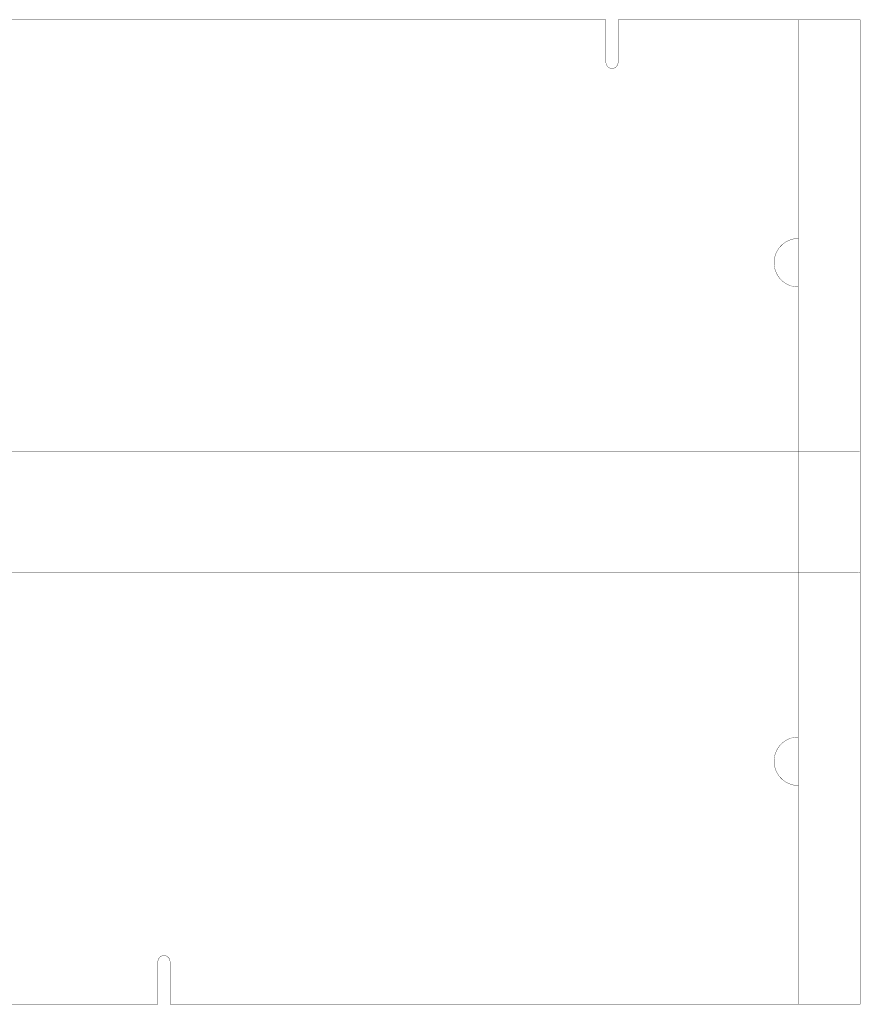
# Model space of a CAD drawing. Extents: x -5 to 140, y -39 to 81.
# Tile 7 of 7: x 71 to 140, y 0 to 81. Entities that reach past the tile are written whole.
import ezdxf

# ---------------------------------------------------------------- set-up
doc = ezdxf.new("R2010")
doc.units = 0
doc.layers.add('BOARD_GEOMETRY_OUTLINE', color=4, linetype='CONTINUOUS')

msp = doc.modelspace()

# ---------------------------------------------------------------- linework, layer by layer
at = {"layer": 'BOARD_GEOMETRY_OUTLINE', "const_width": 0.0254}
for points in [[(67.59956, 63.052706), (67.59956, 81.053686), (119.34952, 81.053686), (119.34952, 77.553566)], [(120.35028, 77.553566), (120.35028, 81.053686), (135.19912, 81.053686), (135.19912, 63.052706)], [(135.19912, 59.054746), (135.19912, 45.493686), (67.59956, 45.493686), (67.59956, 59.054746)], [(140.19276, 45.491146), (135.17372, 45.491146)], [(140.28166, 45.491146), (140.208, 45.491146)], [(67.59956, 22.001226), (67.59956, 35.562286), (135.19912, 35.562286), (135.19912, 22.001226)], [(140.1318, 35.572446), (135.1153, 35.572446)], [(140.28674, 35.572446), (140.15212, 35.572446)], [(82.45094, 3.502406), (82.45094, 0.002286), (67.59956, 0.002286), (67.59956, 18.003266)], [(135.19912, 18.003266), (135.19912, 0.002286), (83.44916, 0.002286), (83.44916, 3.502406)]]:
    msp.add_lwpolyline(points, dxfattribs=at)
msp.add_lwpolyline([(135.20166, 0.002286), (140.28166, 0.002286), (140.28166, 81.053686), (135.20166, 81.053686)], close=True, dxfattribs=at)
for points in [[(119.34952, 77.553566, 0.414214), (119.8499, 77.053186)], [(119.8499, 77.053186, 0.414214), (120.35028, 77.553566)], [(135.19912, 63.052706, 0.414214), (133.20014, 61.053726)], [(133.20014, 61.053726, 0.414214), (135.19912, 59.054746)], [(135.19912, 22.001226, 0.414214), (133.20014, 20.002246)], [(133.20014, 20.002246, 0.414214), (135.19912, 18.003266)], [(82.95132, 4.002786, 0.414214), (82.45094, 3.502406)], [(83.44916, 3.502406, 0.414214), (82.95132, 4.002786)]]:
    msp.add_lwpolyline(points, format="xyb", dxfattribs=at)

doc.saveas('drawing.dxf')
